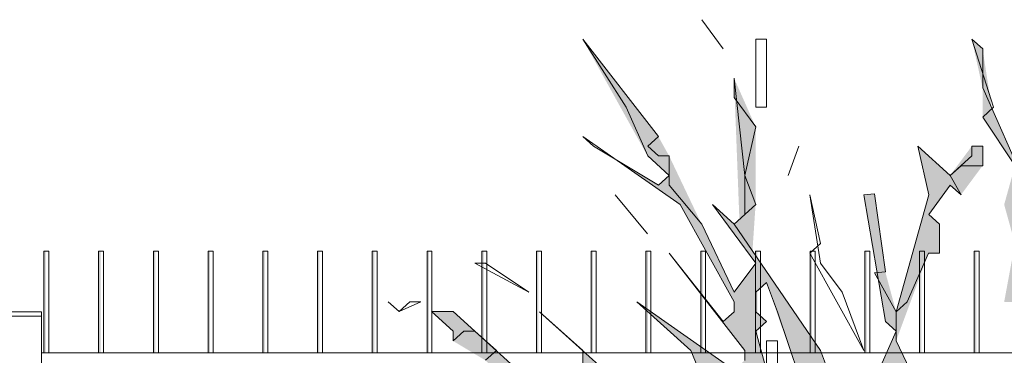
# Model space of a CAD drawing. Header units: metres. Extents: x -4 to 112, y -27 to 26.
# Tile 11 of 167: x 6.323 to 7.222, y 0.537 to 0.844. Entities that reach past the tile are written whole.
import ezdxf

# ---------------------------------------------------------------- set-up
doc = ezdxf.new("R2010")
doc.units = ezdxf.units.M
doc.header["$MEASUREMENT"] = 0
doc.layers.add('40 Absturzsicherung', color=7, linetype='Continuous')
doc.layers.add('60 Pflanzen außen', color=7, linetype='Continuous')

# ---------------------------------------------------------------- blocks, each defined once
blk = doc.blocks.new('Sträucher 27[25]_1', base_point=(7.38585, -0.14422))
at = {"layer": '60 Pflanzen außen', "linetype": 'Continuous', "lineweight": 0, "true_color": 0xffffff}
h = blk.add_hatch(color=7, dxfattribs=at)
h.paths.add_polyline_path([(8.08113, 0.37176), (8.02189, 0.36287), (7.99226, 0.35397), (7.98239, 0.36287), (8.01202, 0.38957), (7.96264, 0.35398), (7.9034, 0.33618), (7.88365, 0.33618), (7.8639, 0.32729), (7.85403, 0.33619), (7.88365, 0.37178), (7.93303, 0.42518), (7.89353, 0.40738), (7.89353, 0.38958), (7.88365, 0.38068), (7.84415, 0.33619), (7.81453, 0.31839), (7.80465, 0.32729), (7.81453, 0.33619), (7.78491, 0.3184), (7.77503, 0.3095), (7.76516, 0.3184), (7.73554, 0.3184), (7.71579, 0.3006), (7.70591, 0.3095), (7.71579, 0.3362), (7.74541, 0.354), (7.91328, 0.44298), (7.93303, 0.44297), (7.97253, 0.46967), (8.0219, 0.51416), (8.05153, 0.54976), (8.05153, 0.55866), (8.04165, 0.55866), (8.03178, 0.53196), (7.9429, 0.46077), (7.92316, 0.45188), (7.79479, 0.39849), (7.76517, 0.39849), (7.77504, 0.38959), (7.72566, 0.3451), (7.70592, 0.3451), (7.70591, 0.3273), (7.68617, 0.3273), (7.69604, 0.3184), (7.69604, 0.3095), (7.68616, 0.30061), (7.67629, 0.30951), (7.64667, 0.29171), (7.62692, 0.29171), (7.61704, 0.30061), (7.59729, 0.28281), (7.5183, 0.25612), (7.50843, 0.26502), (7.57755, 0.30952), (7.58742, 0.30951), (7.57755, 0.31841), (7.62692, 0.36291), (7.68617, 0.3807), (7.82442, 0.46968), (7.81454, 0.47858), (7.86392, 0.52308), (7.87379, 0.52308), (7.86392, 0.53198), (7.88367, 0.56757), (7.92317, 0.60317), (7.9133, 0.61207), (7.9133, 0.62987), (7.94292, 0.65656), (7.94292, 0.66991), (7.93305, 0.65656), (7.92317, 0.64767), (7.9133, 0.65657), (7.88368, 0.64767), (7.90343, 0.64767), (7.9133, 0.63877), (7.90342, 0.59427), (7.8738, 0.55867), (7.86392, 0.55868), (7.85405, 0.56758), (7.7948, 0.54978), (7.76518, 0.53199), (7.73556, 0.53199), (7.74543, 0.52309), (7.69606, 0.4875), (7.68618, 0.4964), (7.71581, 0.53199), (7.68618, 0.5053), (7.67631, 0.5142), (7.72568, 0.55869), (7.71581, 0.56759), (7.70594, 0.57649), (7.71581, 0.57649), (7.71582, 0.61209), (7.70594, 0.61209), (7.70594, 0.60319), (7.69607, 0.59429), (7.70594, 0.58539), (7.66644, 0.5231), (7.56769, 0.42521), (7.55781, 0.43411), (7.55781, 0.44301), (7.58744, 0.46971), (7.57757, 0.47861), (7.58744, 0.5231), (7.6039, 0.54782), (7.6467, 0.61209), (7.66644, 0.61209), (7.71582, 0.69218), (7.71582, 0.70108), (7.70595, 0.69218), (7.69607, 0.68329), (7.63682, 0.61209), (7.62695, 0.621), (7.63682, 0.62989), (7.63683, 0.63879), (7.62695, 0.64769), (7.6467, 0.68329), (7.69608, 0.72778), (7.64671, 0.70999), (7.74546, 0.82567), (7.72571, 0.82568), (7.68621, 0.79008), (7.66053, 0.75769), (7.65658, 0.75449), (7.65329, 0.74855), (7.63683, 0.72779), (7.63683, 0.71889), (7.63683, 0.69219), (7.61708, 0.67439), (7.60721, 0.68329), (7.60721, 0.70109), (7.61708, 0.70999), (7.60721, 0.71889), (7.61709, 0.74559), (7.61709, 0.74856), (7.60721, 0.73669), (7.59734, 0.79899), (7.59735, 0.83459), (7.58041, 0.76594), (7.58747, 0.77229), (7.59734, 0.74559), (7.59734, 0.70999), (7.58746, 0.70109), (7.57759, 0.71), (7.60721, 0.67439), (7.6072, 0.6566), (7.59733, 0.6477), (7.61707, 0.6121), (7.6072, 0.5765), (7.5677, 0.52311), (7.53807, 0.52311), (7.54795, 0.5765), (7.54795, 0.5854), (7.5282, 0.53201), (7.49858, 0.50531), (7.47883, 0.50531), (7.50845, 0.55871), (7.50846, 0.56761), (7.46895, 0.51422), (7.43933, 0.47862), (7.41958, 0.50532), (7.43933, 0.53202), (7.45908, 0.54981), (7.46896, 0.54981), (7.45908, 0.55871), (7.50846, 0.62991), (7.53809, 0.7278), (7.54797, 0.7278), (7.54797, 0.7723), (7.5381, 0.7723), (7.5381, 0.7545), (7.48872, 0.6922), (7.43934, 0.61211), (7.42947, 0.62101), (7.39984, 0.54982), (7.35046, 0.47863), (7.34059, 0.46973), (7.33071, 0.47863), (7.35047, 0.55872), (7.40972, 0.66551), (7.4196, 0.67441), (7.42947, 0.66551), (7.42947, 0.63881), (7.4591, 0.73671), (7.4591, 0.7634), (7.40972, 0.67441), (7.33072, 0.52313), (7.32578, 0.47863), (7.32084, 0.43413), (7.31096, 0.42523), (7.30109, 0.43414), (7.32085, 0.54983), (7.31097, 0.55873), (7.32085, 0.60323), (7.3406, 0.62102), (7.36035, 0.63882), (7.42948, 0.76341), (7.45911, 0.8079), (7.45911, 0.8168), (7.39986, 0.73671), (7.38998, 0.74561), (7.38999, 0.76341), (7.37131, 0.67928), (7.33073, 0.62102), (7.33073, 0.65662), (7.32086, 0.66552), (7.35049, 0.79901), (7.34062, 0.83461), (7.32086, 0.71002), (7.31099, 0.70112), (7.32085, 0.62992), (7.31097, 0.57653), (7.3011, 0.56763), (7.29123, 0.62993), (7.29124, 0.66552), (7.28135, 0.53203), (7.2616, 0.51424), (7.24185, 0.54094), (7.25173, 0.58543), (7.23199, 0.65663), (7.24187, 0.69223), (7.21084, 0.76216), (7.20238, 0.81683), (7.19251, 0.82573), (7.20238, 0.78123), (7.20238, 0.75453), (7.23199, 0.71003), (7.22212, 0.67443), (7.23199, 0.63883), (7.22211, 0.58544), (7.23198, 0.58543), (7.24186, 0.56763), (7.2356, 0.52818), (7.23198, 0.50534), (7.24185, 0.49644), (7.22209, 0.42524), (7.21222, 0.41634), (7.20235, 0.42525), (7.19247, 0.41635), (7.20234, 0.40745), (7.20234, 0.39855), (7.19247, 0.38965), (7.18259, 0.38965), (7.16943, 0.43118), (7.17272, 0.41635), (7.16284, 0.38075), (7.17272, 0.38965), (7.18259, 0.38075), (7.18259, 0.35405), (7.17272, 0.34515), (7.16778, 0.3496), (7.18259, 0.30955), (7.15296, 0.28286), (7.1386, 0.30228), (7.14309, 0.27396), (7.14309, 0.26506), (7.13321, 0.25616), (7.11347, 0.29176), (7.12335, 0.36296), (7.11349, 0.51425), (7.12336, 0.52315), (7.13324, 0.52315), (7.15298, 0.48755), (7.12336, 0.54985), (7.15299, 0.62994), (7.16287, 0.62994), (7.16287, 0.65664), (7.153, 0.66554), (7.17275, 0.69223), (7.18262, 0.68333), (7.20237, 0.71003), (7.20237, 0.72783), (7.1925, 0.72783), (7.17275, 0.70113), (7.14313, 0.72784), (7.153, 0.68334), (7.12337, 0.57655), (7.1135, 0.61303), (7.10363, 0.68423), (7.09376, 0.68334), (7.10585, 0.61244), (7.10362, 0.61215), (7.10691, 0.60621), (7.11349, 0.56765), (7.12337, 0.55875), (7.10361, 0.51425), (7.10361, 0.49645), (7.11348, 0.48755), (7.10361, 0.47865), (7.11348, 0.41635), (7.11348, 0.40745), (7.1036, 0.39856), (7.07398, 0.44306), (7.07399, 0.48755), (7.05424, 0.50536), (7.06412, 0.51425), (7.05425, 0.54095), (7.01475, 0.5988), (6.99214, 0.63193), (6.99501, 0.67445), (6.99502, 0.74565), (6.97528, 0.79015), (6.9802, 0.6611), (6.97526, 0.65666), (6.95552, 0.67446), (6.99171, 0.62552), (6.99501, 0.62106), (6.97526, 0.59436), (6.94564, 0.65666), (6.91603, 0.71896), (6.90615, 0.73676), (6.83704, 0.82576), (6.89628, 0.71896), (6.91602, 0.70116), (6.90615, 0.69226), (6.86665, 0.716), (6.9259, 0.67446), (6.97526, 0.58546), (6.97526, 0.57656), (6.96538, 0.56766), (6.91602, 0.62996), (6.98513, 0.54096), (6.98513, 0.53206), (6.97525, 0.52316), (6.88639, 0.58547), (6.93576, 0.54097), (6.96537, 0.46977), (7.01473, 0.38077), (7.04435, 0.26507), (7.03447, 0.25617), (7.01472, 0.27397), (7.00485, 0.31847), (6.96536, 0.36297), (6.92587, 0.46087), (6.83702, 0.54097), (6.83701, 0.52318), (6.92587, 0.42527), (6.92587, 0.40747), (6.94562, 0.38967), (6.94562, 0.38077), (6.93574, 0.37187), (6.92587, 0.38077), (6.9851, 0.30067), (6.9851, 0.29177), (6.97523, 0.28287), (6.93307, 0.30308), (6.93574, 0.31848), (6.90612, 0.35408), (6.83701, 0.45198), (6.84688, 0.46088), (6.71853, 0.57658), (6.69878, 0.57659), (6.71853, 0.55878), (6.71853, 0.54989), (6.74815, 0.53208), (6.82713, 0.46088), (6.86831, 0.39478), (6.88637, 0.35408), (6.89624, 0.34518), (6.90611, 0.32738), (6.92586, 0.30958), (6.91599, 0.30068), (6.85311, 0.36252), (6.81726, 0.42528), (6.75802, 0.46979), (6.80738, 0.40748), (6.82096, 0.39413), (6.87649, 0.32738), (6.86662, 0.31848), (6.82235, 0.34129), (6.71852, 0.44309), (6.71852, 0.43419), (6.73826, 0.39859), (6.7975, 0.35409), (6.80737, 0.34519), (6.78543, 0.3353), (6.77775, 0.33629), (6.74813, 0.31849), (6.7185, 0.2918), (6.76678, 0.31938), (6.80097, 0.3333), (6.84687, 0.32738), (6.90611, 0.29178), (6.91598, 0.28288), (6.93573, 0.25618), (6.93573, 0.24728), (6.92585, 0.23838), (6.91598, 0.23838), (6.96535, 0.21168), (6.98509, 0.14048), (6.98509, 0.15828), (6.99144, 0.15828), (7.0077, 0.1833), (7.01471, 0.17608), (7.01471, 0.15828), (7.00484, 0.16718), (6.99815, 0.16115), (6.99496, 0.14938), (7.03445, 0.06038), (7.04103, 0.00698), (7.02458, 0.05148), (6.99496, 0.14048), (6.98698, 0.14048), (6.97521, 0.13158), (6.92585, 0.19388), (6.86661, 0.22949), (6.85674, 0.23839), (6.86661, 0.24729), (6.85674, 0.25619), (6.84686, 0.24729), (6.80737, 0.27399), (6.80737, 0.28289), (6.79749, 0.27399), (6.83699, 0.24729), (6.84686, 0.23839), (6.94559, 0.16718), (6.95547, 0.14048), (6.94559, 0.14048), (6.94559, 0.12269), (6.95546, 0.12268), (6.95547, 0.13158), (6.96534, 0.14048), (6.98509, 0.11378), (6.98509, 0.10488), (6.97521, 0.09598), (6.97521, 0.08708), (6.96533, 0.07819), (6.95546, 0.06929), (7.01469, -0.03751), (7.00482, -0.04641), (7.04431, -0.13541), (7.05418, -0.14431), (7.22204, -0.13543), (7.23191, -0.14433), (7.24179, -0.14433), (7.27141, -0.09094), (7.29116, -0.13544), (7.33065, -0.13544), (7.39979, -0.00195), (7.50841, 0.09593), (7.55778, 0.11373), (7.57753, 0.11373), (7.56766, 0.12263), (7.59728, 0.14932), (7.64665, 0.15822), (7.65653, 0.14932), (7.72883, 0.18841), (7.87171, 0.21374), (7.97251, 0.23828), (7.93301, 0.24718), (7.92314, 0.23829), (7.91326, 0.23829), (7.87376, 0.22049), (7.86389, 0.22939), (7.81452, 0.2116), (7.75313, 0.20154), (7.7059, 0.19381), (7.69603, 0.18491), (7.68615, 0.19381), (7.7454, 0.2383), (7.80465, 0.2294), (7.81452, 0.2383), (7.77502, 0.2383), (7.76515, 0.2472), (7.80465, 0.2739), (7.83427, 0.27389), (7.84415, 0.26499), (7.84414, 0.25609), (7.85402, 0.26499), (7.87377, 0.26499), (7.81452, 0.28279), (7.80465, 0.29169), (7.83428, 0.31839), (7.85402, 0.31839), (7.96264, 0.34508), (7.97251, 0.33618), (8.03176, 0.35397), (8.07126, 0.36287)])
h.paths.add_polyline_path([(7.7898, 0.48309), (7.77505, 0.49639), (7.7553, 0.47859), (7.74542, 0.47859), (7.73555, 0.48749), (7.72568, 0.47859), (7.66643, 0.4519), (7.65656, 0.4608), (7.63681, 0.4608), (7.62693, 0.4519), (7.63681, 0.443), (7.62693, 0.443), (7.58743, 0.42521), (7.61706, 0.4519), (7.66643, 0.4875), (7.69605, 0.4786), (7.81455, 0.54978), (7.84417, 0.54978), (7.84417, 0.54088)], flags=0)
h.paths.add_polyline_path([(7.7948, 0.47859), (7.78492, 0.46969), (7.75529, 0.43409), (7.65655, 0.3807), (7.65655, 0.3896), (7.64668, 0.3985), (7.6368, 0.38961), (7.6368, 0.39851), (7.66643, 0.4341), (7.69605, 0.443), (7.70592, 0.4341), (7.73555, 0.46079), (7.77356, 0.46079), (7.79338, 0.47986)], flags=0)
h.paths.add_polyline_path([(7.77503, 0.2917), (7.76515, 0.2917), (7.67628, 0.24721), (7.67628, 0.25611), (7.70591, 0.2739), (7.69604, 0.28281), (7.70591, 0.2917), (7.73553, 0.2917), (7.76516, 0.3006)], flags=0)
h.paths.add_polyline_path([(7.71578, 0.23831), (7.6664, 0.19381), (7.62691, 0.17602), (7.63678, 0.18492), (7.63678, 0.19382), (7.68616, 0.23831)], flags=0)
h.paths.add_polyline_path([(7.62691, 0.23831), (7.50842, 0.19383), (7.54792, 0.22942), (7.53805, 0.23832), (7.52817, 0.23832), (7.49855, 0.21163), (7.4788, 0.18493), (7.45905, 0.18493), (7.44917, 0.17603), (7.4393, 0.18493), (7.49855, 0.23833), (7.5578, 0.25612), (7.56767, 0.24722), (7.59729, 0.27392), (7.62692, 0.27391), (7.65654, 0.28281)], flags=0)
h.paths.add_polyline_path([(7.62693, 0.40741), (7.58743, 0.36291), (7.49856, 0.31842), (7.53806, 0.35402), (7.52818, 0.36292), (7.52818, 0.37182), (7.54793, 0.38961), (7.54793, 0.38071), (7.55781, 0.37181), (7.56768, 0.38071), (7.62693, 0.41631)], flags=0)
h.paths.add_polyline_path([(7.54791, 0.14043), (7.48866, 0.11373), (7.51829, 0.13153), (7.50841, 0.14043), (7.49854, 0.14043), (7.45904, 0.12264), (7.44917, 0.13154), (7.46892, 0.15823), (7.46892, 0.14933), (7.47879, 0.14043), (7.50842, 0.17603), (7.53804, 0.18493), (7.54791, 0.17602), (7.55779, 0.18492), (7.61704, 0.21162)], flags=0)
h.paths.add_polyline_path([(7.56769, 0.48751), (7.50845, 0.46081), (7.51832, 0.45191), (7.54794, 0.45191), (7.48869, 0.36292), (7.41956, 0.27393), (7.39981, 0.27393), (7.41957, 0.36293), (7.45907, 0.43412), (7.4492, 0.44302), (7.43932, 0.43412), (7.43933, 0.46082), (7.46895, 0.48752), (7.50845, 0.50531), (7.51832, 0.49641), (7.53807, 0.51421), (7.54795, 0.51421), (7.54794, 0.49641), (7.55782, 0.48751), (7.56769, 0.49641), (7.57757, 0.5231)], flags=0)
h.paths.add_polyline_path([(7.5578, 0.32732), (7.52818, 0.30062), (7.38993, 0.17604), (7.3603, 0.12265), (7.37018, 0.15824), (7.46893, 0.27393)], flags=0)
h.paths.add_polyline_path([(7.48871, 0.62101), (7.43934, 0.57652), (7.44921, 0.56761), (7.42946, 0.54982), (7.42946, 0.55872), (7.43934, 0.56762), (7.42946, 0.57652), (7.52822, 0.7367)], flags=0)
h.paths.add_polyline_path([(7.38991, 0.00003), (7.38991, 0.02475), (7.45904, 0.06924)], flags=0)
h.paths.add_polyline_path([(7.42213, 0.13802), (7.42942, 0.14934), (7.4393, 0.14934)], flags=0)
h.paths.add_polyline_path([(7.41955, 0.12264), (7.41955, 0.13154), (7.42448, 0.13599)], flags=0)
h.paths.add_polyline_path([(7.38995, 0.40743), (7.32083, 0.33624), (7.3702, 0.39853), (7.3702, 0.41633), (7.41958, 0.46082)], flags=0)
h.paths.add_polyline_path([(7.40971, 0.51422), (7.33071, 0.40743), (7.33071, 0.42523), (7.39984, 0.52312)], flags=0)
h.paths.add_polyline_path([(7.38007, 0.29174), (7.32081, 0.20275), (7.32082, 0.24724), (7.38007, 0.30063), (7.36032, 0.31844), (7.33069, 0.28284), (7.3307, 0.30954), (7.34057, 0.31844), (7.39982, 0.38073)], flags=0)
h.paths.add_polyline_path([(7.3998, 0.10484), (7.38992, 0.09594), (7.38992, 0.11374)], flags=0)
h.paths.add_polyline_path([(7.38005, 0.10484), (7.3603, 0.07815), (7.3603, 0.08705)], flags=0)
h.paths.add_polyline_path([(7.31096, 0.38964), (7.30108, 0.33624), (7.26157, 0.26505)], flags=0)
h.paths.add_polyline_path([(7.29122, 0.50533), (7.30109, 0.49643), (7.27146, 0.38074), (7.23196, 0.30065), (7.24184, 0.40744), (7.27147, 0.45194), (7.26159, 0.46084), (7.2616, 0.47864), (7.29938, 0.53822), (7.3011, 0.53203)], flags=0)
h.paths.add_polyline_path([(7.26157, 0.19385), (7.26157, 0.17605), (7.27144, 0.16715), (7.26156, 0.12265), (7.24181, 0.12266), (7.24182, 0.15825), (7.26157, 0.21165), (7.30107, 0.25614), (7.30107, 0.23835)], flags=0)
h.paths.add_polyline_path([(7.22209, 0.36295), (7.22208, 0.32735), (7.21221, 0.32735), (7.20234, 0.33625), (7.21221, 0.34515), (7.21221, 0.36295)], flags=0)
h.paths.add_polyline_path([(7.20233, 0.27395), (7.19244, 0.13156), (7.18258, 0.20276), (7.19246, 0.30065)], flags=0)
h.paths.add_polyline_path([(7.14308, 0.19386), (7.14307, 0.14936), (7.13239, 0.09645), (7.10357, 0.11377), (7.10358, 0.13157), (7.09371, 0.15827), (7.11346, 0.25616), (7.1332, 0.18496)], flags=0)
h.paths.add_polyline_path([(7.09372, 0.26506), (7.08384, 0.25617), (7.06409, 0.27397), (7.05423, 0.34516), (7.0641, 0.35406), (7.05423, 0.36296), (7.05424, 0.44306), (7.08385, 0.37186)], flags=0)
h.paths.add_polyline_path([(7.07396, 0.22947), (7.07396, 0.21167), (7.06409, 0.21167), (7.06409, 0.24727), (7.07397, 0.24727), (7.08384, 0.23837)], flags=0)
h.paths.add_polyline_path([(7.07395, 0.07817), (7.06378, 0.13055), (7.07395, 0.11377)], flags=0)
h.paths.add_polyline_path([(7.05421, 0.14047), (7.04927, 0.13602), (7.05421, 0.14937), (7.03447, 0.22057), (7.04434, 0.20277), (7.06148, 0.13064)], flags=0)
h.paths.add_polyline_path([(7.04433, 0.08708), (7.0542, 0.09598), (7.06048, 0.05067)], flags=0)
h.paths.add_polyline_path([(7.05424, 0.46086), (7.00487, 0.52316), (6.995, 0.55876), (7.00488, 0.56766), (6.995, 0.57656), (6.99501, 0.59436), (7.00488, 0.60326)], flags=0)
h.paths.add_polyline_path([(7.04433, 0.12268), (7.04425, 0.12216), (7.0439, 0.12699)], flags=0)
h.paths.add_polyline_path([(7.01474, 0.48756), (7.02462, 0.46976), (7.03448, 0.34517)], flags=0)
h.paths.add_polyline_path([(7.02457, -0.02861), (6.96533, 0.06929), (6.97521, 0.06039), (7.00483, 0.03368)], flags=0)
h.paths.add_polyline_path([(7.01472, 0.19387), (7.00254, 0.18861), (6.96535, 0.24728), (6.95548, 0.23838), (6.9456, 0.24728), (6.93573, 0.28288), (6.95548, 0.25618), (6.96535, 0.26508), (6.96535, 0.27398), (6.99497, 0.25617)], flags=0)
h.paths.add_polyline_path([(6.9555, 0.52316), (6.98512, 0.50536), (6.9917, 0.4579)], flags=0)
at = {"layer": '60 Pflanzen außen', "color": 9, "linetype": 'Continuous', "lineweight": 18}
for p, q in [((6.9458, 0.84354), (6.96554, 0.81684)), ((6.96554, 0.81684), (6.9458, 0.84354)), ((6.90629, 0.73675), (6.83718, 0.82575)), ((6.83718, 0.82575), (6.87667, 0.76345)), ((6.99517, 0.82574), (6.99516, 0.76344)), ((7.00504, 0.82574), (6.99517, 0.82574)), ((7.00504, 0.76344), (7.00504, 0.82574)), ((7.20252, 0.81682), (7.19265, 0.82572)), ((7.19265, 0.82572), (7.21239, 0.76342)), ((7.20252, 0.78122), (7.20252, 0.81682)), ((6.97541, 0.77234), (6.97542, 0.79014)), ((6.97542, 0.79014), (6.98528, 0.70115)), ((7.24201, 0.69222), (7.20252, 0.78122)), ((6.99516, 0.74564), (6.97541, 0.77234)), ((6.87667, 0.76345), (6.89642, 0.71895)), ((6.99516, 0.76344), (7.00504, 0.76344)), ((7.21239, 0.76342), (7.20252, 0.75452)), ((7.20252, 0.75452), (7.23213, 0.71002)), ((6.98528, 0.70115), (6.99516, 0.74564)), ((6.84705, 0.72786), (6.83717, 0.73676)), ((6.83717, 0.73676), (6.92603, 0.67445)), ((6.89642, 0.72785), (6.90629, 0.73675)), ((6.90629, 0.69225), (6.84705, 0.72786)), ((6.90629, 0.71895), (6.89642, 0.72785)), ((7.03465, 0.72784), (7.02478, 0.70114)), ((7.02478, 0.70114), (7.03465, 0.72784)), ((7.17289, 0.70113), (7.14327, 0.72783)), ((7.14327, 0.72783), (7.15314, 0.68333)), ((7.20251, 0.72782), (7.19264, 0.72783)), ((7.19264, 0.72783), (7.19264, 0.71893)), ((7.20251, 0.71003), (7.20251, 0.72782)), ((6.89642, 0.71895), (6.91616, 0.70115)), ((6.91616, 0.71895), (6.90629, 0.71895)), ((6.91616, 0.69225), (6.91616, 0.71895)), ((7.19264, 0.71893), (7.17289, 0.70113)), ((7.17289, 0.70113), (7.18276, 0.71003)), ((7.18276, 0.71003), (7.20251, 0.71003)), ((6.91616, 0.70115), (6.90629, 0.69225)), ((6.99515, 0.67445), (6.98528, 0.70115)), ((6.98528, 0.70115), (6.98528, 0.66555)), ((7.18276, 0.68333), (7.17289, 0.70113)), ((6.94578, 0.65665), (6.91616, 0.69225)), ((7.10377, 0.68423), (7.09389, 0.68334)), ((7.11364, 0.61303), (7.10377, 0.68423)), ((7.15314, 0.66553), (7.17289, 0.69223)), ((7.17289, 0.69223), (7.18276, 0.68333)), ((6.86679, 0.68336), (6.89641, 0.64776)), ((6.89641, 0.64776), (6.86679, 0.68336)), ((7.05439, 0.62104), (7.04452, 0.68334)), ((7.04452, 0.68334), (7.05439, 0.63884)), ((7.09389, 0.68334), (7.11363, 0.56764)), ((7.15314, 0.68333), (7.12351, 0.57654)), ((6.92603, 0.67445), (6.9754, 0.58545)), ((6.9754, 0.65665), (6.95566, 0.67445)), ((6.95566, 0.67445), (6.99515, 0.62105)), ((6.9754, 0.65665), (6.99515, 0.67445)), ((6.98528, 0.66555), (6.9754, 0.65665)), ((7.16301, 0.65663), (7.15314, 0.66553)), ((6.9754, 0.59435), (6.94578, 0.65665)), ((7.05438, 0.54095), (6.9754, 0.65665)), ((7.16301, 0.62993), (7.16301, 0.65663)), ((7.05439, 0.63884), (7.04452, 0.62994)), ((6.96552, 0.56766), (6.91616, 0.62996)), ((6.91616, 0.62996), (6.98527, 0.54095)), ((7.04452, 0.62994), (7.09388, 0.54094)), ((7.13338, 0.58544), (7.15313, 0.62993)), ((7.15313, 0.62993), (7.16301, 0.62993)), ((6.7483, 0.62107), (6.73842, 0.62107)), ((6.73842, 0.62107), (6.78779, 0.59437)), ((6.78779, 0.59437), (6.7483, 0.62107)), ((6.99515, 0.62105), (6.9754, 0.59435)), ((7.07414, 0.59434), (7.05439, 0.62104)), ((7.10376, 0.61214), (7.11364, 0.61303)), ((7.12351, 0.57654), (7.10376, 0.61214)), ((7.00502, 0.60325), (6.99515, 0.59435)), ((7.01489, 0.57655), (7.00502, 0.60325)), ((6.99515, 0.59435), (6.99514, 0.57655)), ((7.09388, 0.54094), (7.07414, 0.59434)), ((6.6693, 0.57658), (6.65943, 0.58548)), ((6.65943, 0.58548), (6.6693, 0.57658)), ((6.6693, 0.57658), (6.68905, 0.58548)), ((6.67917, 0.58548), (6.6693, 0.57658)), ((6.68905, 0.58548), (6.67917, 0.58548)), ((6.97539, 0.52316), (6.88653, 0.58546)), ((6.88653, 0.58546), (6.9359, 0.54096)), ((6.9754, 0.58545), (6.9754, 0.57655)), ((7.12351, 0.57654), (7.13338, 0.58544)), ((6.71867, 0.57658), (6.69892, 0.57658)), ((6.69892, 0.57658), (6.71867, 0.55878)), ((6.84702, 0.46087), (6.71867, 0.57658)), ((6.92601, 0.46086), (6.79766, 0.57657)), ((6.79766, 0.57657), (6.83715, 0.54097)), ((6.9754, 0.57655), (6.96552, 0.56766)), ((6.99514, 0.57655), (7.00502, 0.56765)), ((7.05438, 0.46085), (7.01489, 0.57655)), ((7.1235, 0.54984), (7.12351, 0.57654)), ((7.00502, 0.56765), (6.99514, 0.55875)), ((7.11363, 0.56764), (7.1235, 0.55874)), ((6.71867, 0.55878), (6.71867, 0.54988)), ((6.71867, 0.54988), (6.72854, 0.55878)), ((6.72854, 0.55878), (6.73842, 0.55878)), ((6.73842, 0.55878), (6.75816, 0.54098)), ((6.99514, 0.55875), (7.00501, 0.52315)), ((7.1235, 0.55874), (7.10375, 0.51424)), ((7.01489, 0.54985), (7.00501, 0.54985)), ((7.00501, 0.54985), (7.00501, 0.52315)), ((7.01489, 0.52315), (7.01489, 0.54985)), ((7.15312, 0.48754), (7.1235, 0.54984)), ((6.75816, 0.54098), (6.74829, 0.53208)), ((6.83715, 0.54097), (6.83715, 0.52317)), ((6.9359, 0.54096), (6.96551, 0.46976)), ((6.98527, 0.54095), (6.98527, 0.53206)), ((7.06426, 0.51425), (7.05438, 0.54095))]:
    blk.add_line(p, q, dxfattribs=at)

msp = doc.modelspace()

# ---------------------------------------------------------------- hatches: boundary and pattern name
at = {"layer": '40 Absturzsicherung', "linetype": 'Continuous', "lineweight": 0, "true_color": 0x000000}
for points in [[(6.34484, 0.53891), (6.34657, 0.53891), (6.34657, 0.63191), (6.34484, 0.63191)], [(6.39484, 0.63191), (6.39484, 0.53891), (6.39657, 0.53891), (6.39657, 0.63191)], [(6.44484, 0.53891), (6.44657, 0.53891), (6.44657, 0.63191), (6.44484, 0.63191)], [(6.49484, 0.63191), (6.49484, 0.53891), (6.49657, 0.53891), (6.49657, 0.63191)], [(6.54484, 0.53891), (6.54657, 0.53891), (6.54657, 0.63191), (6.54484, 0.63191)], [(6.59484, 0.63191), (6.59484, 0.53891), (6.59657, 0.53891), (6.59657, 0.63191)], [(6.64484, 0.53891), (6.64657, 0.53891), (6.64657, 0.63191), (6.64484, 0.63191)], [(6.69484, 0.63191), (6.69484, 0.53891), (6.69657, 0.53891), (6.69657, 0.63191)], [(6.74484, 0.53891), (6.74657, 0.53891), (6.74657, 0.63191), (6.74484, 0.63191)], [(6.79657, 0.63191), (6.79484, 0.63191), (6.79484, 0.53891), (6.79657, 0.53891)], [(6.84484, 0.63191), (6.84484, 0.53891), (6.84657, 0.53891), (6.84657, 0.63191)], [(6.89484, 0.63191), (6.89484, 0.53891), (6.89657, 0.53891), (6.89657, 0.63191)], [(6.94484, 0.53891), (6.94657, 0.53891), (6.94657, 0.63191), (6.94484, 0.63191)], [(6.99484, 0.63191), (6.99484, 0.53891), (6.99657, 0.53891), (6.99657, 0.63191)], [(7.04484, 0.63191), (7.04484, 0.53891), (7.04657, 0.53891), (7.04657, 0.63191)], [(7.09484, 0.53891), (7.09657, 0.53891), (7.09657, 0.63191), (7.09484, 0.63191)], [(7.14657, 0.63191), (7.14484, 0.63191), (7.14484, 0.53891), (7.14657, 0.53891)], [(7.19484, 0.63191), (7.19484, 0.53891), (7.19657, 0.53891), (7.19657, 0.63191)]]:
    msp.add_hatch(color=18, dxfattribs=at).paths.add_polyline_path(points)

# ---------------------------------------------------------------- linework, layer by layer
at = {"layer": '40 Absturzsicherung', "color": 7, "linetype": 'Continuous', "lineweight": 13}
for p, q in [((6.34657, 0.63191), (6.34484, 0.63191)), ((6.34484, 0.53891), (6.34484, 0.63191)), ((6.34936, 0.63191), (6.34657, 0.63191)), ((6.34936, 0.53891), (6.34936, 0.63191)), ((6.39657, 0.63191), (6.39484, 0.63191)), ((6.39484, 0.53891), (6.39484, 0.63191)), ((6.39936, 0.63191), (6.39657, 0.63191)), ((6.39936, 0.53891), (6.39936, 0.63191)), ((6.44657, 0.63191), (6.44484, 0.63191)), ((6.44484, 0.53891), (6.44484, 0.63191)), ((6.44936, 0.63191), (6.44657, 0.63191)), ((6.44936, 0.53891), (6.44936, 0.63191)), ((6.49657, 0.63191), (6.49484, 0.63191)), ((6.49484, 0.53891), (6.49484, 0.63191)), ((6.49936, 0.63191), (6.49657, 0.63191)), ((6.49936, 0.53891), (6.49936, 0.63191)), ((6.54657, 0.63191), (6.54484, 0.63191)), ((6.54484, 0.53891), (6.54484, 0.63191)), ((6.54936, 0.63191), (6.54657, 0.63191)), ((6.54936, 0.53891), (6.54936, 0.63191)), ((6.59657, 0.63191), (6.59484, 0.63191)), ((6.59484, 0.53891), (6.59484, 0.63191)), ((6.59936, 0.63191), (6.59657, 0.63191)), ((6.59936, 0.53891), (6.59936, 0.63191)), ((6.64657, 0.63191), (6.64484, 0.63191)), ((6.64484, 0.53891), (6.64484, 0.63191)), ((6.64936, 0.63191), (6.64657, 0.63191)), ((6.64936, 0.53891), (6.64936, 0.63191)), ((6.69657, 0.63191), (6.69484, 0.63191)), ((6.69484, 0.53891), (6.69484, 0.63191)), ((6.69936, 0.63191), (6.69657, 0.63191)), ((6.69936, 0.53891), (6.69936, 0.63191)), ((6.74657, 0.63191), (6.74484, 0.63191)), ((6.74484, 0.53891), (6.74484, 0.63191)), ((6.74936, 0.63191), (6.74657, 0.63191)), ((6.74936, 0.53891), (6.74936, 0.63191)), ((6.79657, 0.63191), (6.79484, 0.63191)), ((6.79484, 0.53891), (6.79484, 0.63191)), ((6.79936, 0.63191), (6.79657, 0.63191)), ((6.79936, 0.53891), (6.79936, 0.63191)), ((6.84657, 0.63191), (6.84484, 0.63191)), ((6.84484, 0.53891), (6.84484, 0.63191)), ((6.84936, 0.63191), (6.84657, 0.63191)), ((6.84936, 0.53891), (6.84936, 0.63191)), ((6.89657, 0.63191), (6.89484, 0.63191)), ((6.89484, 0.53891), (6.89484, 0.63191)), ((6.89936, 0.63191), (6.89657, 0.63191)), ((6.89936, 0.53891), (6.89936, 0.63191)), ((6.94657, 0.63191), (6.94484, 0.63191)), ((6.94484, 0.53891), (6.94484, 0.63191)), ((6.94936, 0.63191), (6.94657, 0.63191)), ((6.94936, 0.53891), (6.94936, 0.63191)), ((6.99657, 0.63191), (6.99484, 0.63191)), ((6.99484, 0.53891), (6.99484, 0.63191)), ((6.99936, 0.63191), (6.99657, 0.63191)), ((6.99936, 0.53891), (6.99936, 0.63191)), ((7.04657, 0.63191), (7.04484, 0.63191)), ((7.04484, 0.53891), (7.04484, 0.63191)), ((7.04936, 0.63191), (7.04657, 0.63191)), ((7.04936, 0.53891), (7.04936, 0.63191)), ((7.09657, 0.63191), (7.09484, 0.63191)), ((7.09484, 0.53891), (7.09484, 0.63191)), ((7.09936, 0.63191), (7.09657, 0.63191)), ((7.09936, 0.53891), (7.09936, 0.63191)), ((7.14657, 0.63191), (7.14484, 0.63191)), ((7.14484, 0.53891), (7.14484, 0.63191)), ((7.14936, 0.63191), (7.14657, 0.63191)), ((7.14936, 0.53891), (7.14936, 0.63191)), ((7.19657, 0.63191), (7.19484, 0.63191)), ((7.19484, 0.53891), (7.19484, 0.63191)), ((7.19936, 0.63191), (7.19657, 0.63191)), ((7.19936, 0.53891), (7.19936, 0.63191)), ((6.3427, 0.57646), (6.3027, 0.57646)), ((6.3427, 0.57246), (6.3427, 0.57646)), ((6.3427, 0.57246), (6.3027, 0.57246)), ((6.3427, -0.1851), (6.3427, 0.57246)), ((7.82734, 0.53891), (6.3427, 0.53891))]:
    msp.add_line(p, q, dxfattribs=at)

# ---------------------------------------------------------------- block references
at = {"layer": '60 Pflanzen außen', "color": 9, "linetype": 'Continuous', "lineweight": 18}
msp.add_blockref('Sträucher 27[25]_1', (7.38585, -0.14422), dxfattribs=at)

doc.saveas('drawing.dxf')
